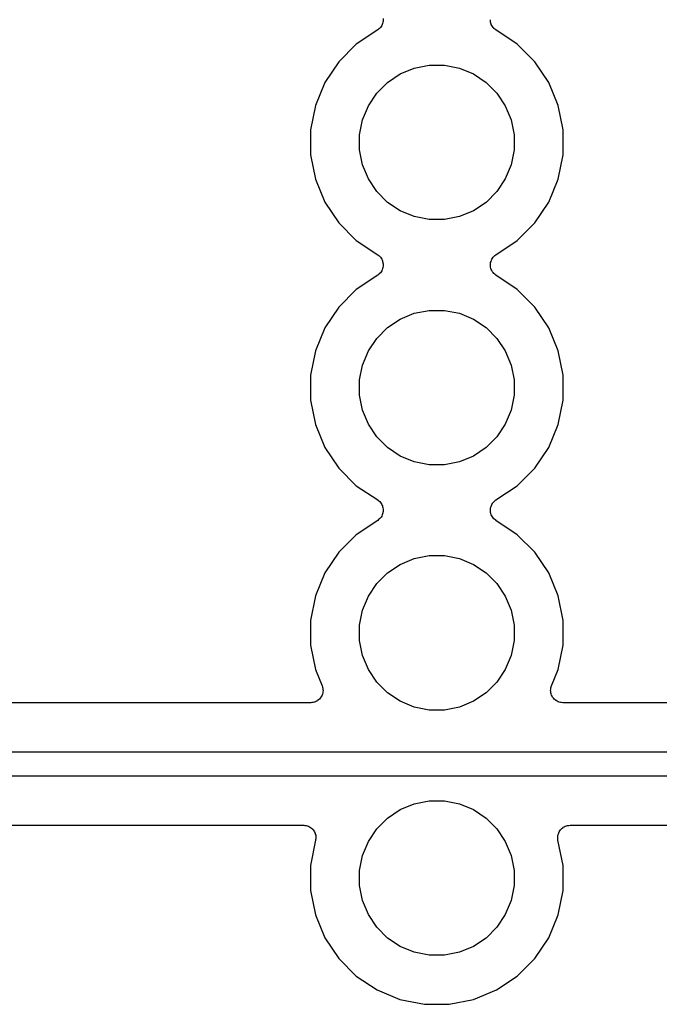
# Model space of a CAD drawing. Extents: x 2.6 to 14.5, y -8.4 to -1.4.
# Tile 18 of 43: x 9.033 to 9.294, y -6.939 to -6.537. Entities that reach past the tile are written whole.
import ezdxf

# ---------------------------------------------------------------- set-up
doc = ezdxf.new("R2010")
doc.units = 0
doc.header["$MEASUREMENT"] = 0
doc.layers.add('BLACK', color=7, linetype='CONTINUOUS')

msp = doc.modelspace()

# ---------------------------------------------------------------- linework, layer by layer
at = {"layer": 'BLACK', "linetype": 'CONTINUOUS'}
for p, q in [((9.1811, -6.53655), (9.18114, -6.53702)), ((9.17965, -6.54056), (9.17928, -6.54086)), ((9.17966, -6.54055), (9.17965, -6.54056)), ((9.17967, -6.54054), (9.17966, -6.54055)), ((9.17997, -6.54018), (9.17967, -6.54054)), ((9.18028, -6.53981), (9.17997, -6.54018)), ((9.18029, -6.53979), (9.18028, -6.5398)), ((9.18028, -6.5398), (9.18028, -6.53981)), ((9.18052, -6.53937), (9.18029, -6.53979)), ((9.18074, -6.53895), (9.18052, -6.53937)), ((9.18075, -6.53894), (9.18074, -6.53895)), ((9.18089, -6.53847), (9.18075, -6.53893)), ((9.18075, -6.53893), (9.18075, -6.53894)), ((9.18104, -6.53802), (9.18089, -6.53847)), ((9.18109, -6.53752), (9.18104, -6.53799)), ((9.18104, -6.53799), (9.18104, -6.53801)), ((9.18104, -6.53801), (9.18104, -6.53802)), ((9.18114, -6.53705), (9.18109, -6.53752)), ((9.18114, -6.53702), (9.18114, -6.53703)), ((9.18114, -6.53703), (9.18114, -6.53705)), ((9.22486, -6.53698), (9.22486, -6.53697)), ((9.2249, -6.53745), (9.22486, -6.53698)), ((9.22495, -6.53792), (9.2249, -6.53745)), ((9.22495, -6.53794), (9.22495, -6.53792)), ((9.22495, -6.53795), (9.22495, -6.53794)), ((9.22509, -6.53841), (9.22495, -6.53795)), ((9.22522, -6.53886), (9.22509, -6.53841)), ((9.22523, -6.53887), (9.22522, -6.53886)), ((9.22523, -6.53889), (9.22523, -6.53887)), ((9.22545, -6.53931), (9.22523, -6.53889)), ((9.22567, -6.53973), (9.22545, -6.53931)), ((9.22568, -6.53974), (9.22567, -6.53973)), ((9.22568, -6.53975), (9.22568, -6.53974)), ((9.22598, -6.54011), (9.22568, -6.53975)), ((9.22628, -6.54049), (9.22598, -6.54011)), ((9.22629, -6.5405), (9.22628, -6.54049)), ((9.2263, -6.54051), (9.22629, -6.5405)), ((9.22666, -6.54081), (9.2263, -6.54051)), ((9.22702, -6.54112), (9.22666, -6.54081)), ((9.17892, -6.54116), (9.17017, -6.547)), ((9.17928, -6.54086), (9.17892, -6.54116)), ((9.22705, -6.54113), (9.22702, -6.54112)), ((9.22708, -6.54116), (9.22705, -6.54113)), ((9.22705, -6.54113), (9.22705, -6.54113)), ((9.22705, -6.54113), (9.22705, -6.54113)), ((9.23583, -6.547), (9.22708, -6.54116)), ((9.17017, -6.547), (9.163, -6.55417)), ((9.243, -6.55417), (9.23583, -6.547)), ((9.163, -6.55417), (9.15736, -6.56261)), ((9.18808, -6.55909), (9.19381, -6.55671)), ((9.19381, -6.55671), (9.1999, -6.5555)), ((9.1999, -6.5555), (9.2061, -6.5555)), ((9.2061, -6.5555), (9.21219, -6.55671)), ((9.21219, -6.55671), (9.21792, -6.55909)), ((9.24864, -6.56261), (9.243, -6.55417)), ((9.18292, -6.56254), (9.18808, -6.55909)), ((9.21792, -6.55909), (9.22308, -6.56254)), ((9.15736, -6.56261), (9.15348, -6.57198)), ((9.17854, -6.56692), (9.18292, -6.56254)), ((9.22308, -6.56254), (9.22746, -6.56692)), ((9.25252, -6.57198), (9.24864, -6.56261)), ((9.17509, -6.57208), (9.17854, -6.56692)), ((9.22746, -6.56692), (9.23091, -6.57208)), ((9.15348, -6.57198), (9.1515, -6.58193)), ((9.17271, -6.57781), (9.17509, -6.57208)), ((9.23091, -6.57208), (9.23329, -6.57781)), ((9.2545, -6.58193), (9.25252, -6.57198)), ((9.1715, -6.5839), (9.17271, -6.57781)), ((9.23329, -6.57781), (9.2345, -6.5839)), ((9.1515, -6.58193), (9.1515, -6.59207)), ((9.1715, -6.5901), (9.1715, -6.5839)), ((9.2345, -6.5839), (9.2345, -6.5901)), ((9.2545, -6.59207), (9.2545, -6.58193)), ((9.1515, -6.59207), (9.15348, -6.60202)), ((9.17271, -6.59619), (9.1715, -6.5901)), ((9.2345, -6.5901), (9.23329, -6.59619)), ((9.25252, -6.60202), (9.2545, -6.59207)), ((9.17509, -6.60192), (9.17271, -6.59619)), ((9.23329, -6.59619), (9.23091, -6.60192)), ((9.15348, -6.60202), (9.15736, -6.61139)), ((9.17854, -6.60708), (9.17509, -6.60192)), ((9.23091, -6.60192), (9.22746, -6.60708)), ((9.24864, -6.61139), (9.25252, -6.60202)), ((9.18292, -6.61146), (9.17854, -6.60708)), ((9.22746, -6.60708), (9.22308, -6.61146)), ((9.15736, -6.61139), (9.163, -6.61983)), ((9.18808, -6.61491), (9.18292, -6.61146)), ((9.22308, -6.61146), (9.21792, -6.61491)), ((9.243, -6.61983), (9.24864, -6.61139)), ((9.19381, -6.61729), (9.18808, -6.61491)), ((9.21792, -6.61491), (9.21219, -6.61729)), ((9.163, -6.61983), (9.17017, -6.627)), ((9.1999, -6.6185), (9.19381, -6.61729)), ((9.2061, -6.6185), (9.1999, -6.6185)), ((9.21219, -6.61729), (9.2061, -6.6185)), ((9.23583, -6.627), (9.243, -6.61983)), ((9.17017, -6.627), (9.17892, -6.63284)), ((9.22708, -6.63284), (9.23583, -6.627)), ((9.17892, -6.63284), (9.17895, -6.63287)), ((9.17895, -6.63287), (9.17895, -6.63287)), ((9.17895, -6.63287), (9.17895, -6.63287)), ((9.17895, -6.63287), (9.17898, -6.63288)), ((9.17898, -6.63288), (9.17934, -6.63319)), ((9.17934, -6.63319), (9.1797, -6.63349)), ((9.22635, -6.63344), (9.22671, -6.63315)), ((9.22671, -6.63315), (9.22708, -6.63284)), ((9.1797, -6.63349), (9.17971, -6.6335)), ((9.17971, -6.6335), (9.17972, -6.63351)), ((9.17972, -6.63351), (9.18002, -6.63388)), ((9.18002, -6.63388), (9.18032, -6.63425)), ((9.18032, -6.63425), (9.18032, -6.63426)), ((9.18032, -6.63426), (9.18033, -6.63427)), ((9.18033, -6.63427), (9.18055, -6.63469)), ((9.18055, -6.63469), (9.18077, -6.63511)), ((9.18077, -6.63511), (9.18077, -6.63513)), ((9.18077, -6.63513), (9.18078, -6.63514)), ((9.18078, -6.63514), (9.18091, -6.63559)), ((9.18091, -6.63559), (9.18105, -6.63605)), ((9.18105, -6.63605), (9.18105, -6.63606)), ((9.18105, -6.63606), (9.18105, -6.63608)), ((9.18105, -6.63608), (9.1811, -6.63655)), ((9.18114, -6.63705), (9.18109, -6.63752)), ((9.1811, -6.63655), (9.18114, -6.63702)), ((9.18114, -6.63702), (9.18114, -6.63703)), ((9.18114, -6.63703), (9.18114, -6.63705)), ((9.22486, -6.63695), (9.22491, -6.63648)), ((9.22486, -6.63697), (9.22486, -6.63695)), ((9.22486, -6.63698), (9.22486, -6.63697)), ((9.2249, -6.63745), (9.22486, -6.63698)), ((9.22491, -6.63648), (9.22496, -6.63601)), ((9.22496, -6.63598), (9.22511, -6.63553)), ((9.22496, -6.63599), (9.22496, -6.63598)), ((9.22496, -6.63601), (9.22496, -6.63599)), ((9.22511, -6.63553), (9.22525, -6.63507)), ((9.22525, -6.63506), (9.22526, -6.63505)), ((9.22525, -6.63507), (9.22525, -6.63506)), ((9.22526, -6.63505), (9.22548, -6.63463)), ((9.22548, -6.63463), (9.22571, -6.63421)), ((9.22571, -6.63421), (9.22572, -6.6342)), ((9.22572, -6.63419), (9.22603, -6.63383)), ((9.22572, -6.6342), (9.22572, -6.63419)), ((9.22603, -6.63383), (9.22633, -6.63346)), ((9.22633, -6.63346), (9.22634, -6.63345)), ((9.22634, -6.63345), (9.22635, -6.63344)), ((9.17892, -6.64116), (9.17017, -6.647)), ((9.17928, -6.64086), (9.17892, -6.64116)), ((9.17965, -6.64056), (9.17928, -6.64086)), ((9.17966, -6.64055), (9.17965, -6.64056)), ((9.17967, -6.64054), (9.17966, -6.64055)), ((9.17997, -6.64018), (9.17967, -6.64054)), ((9.18028, -6.63981), (9.17997, -6.64018)), ((9.18029, -6.63979), (9.18028, -6.6398)), ((9.18028, -6.6398), (9.18028, -6.63981)), ((9.18052, -6.63937), (9.18029, -6.63979)), ((9.18074, -6.63895), (9.18052, -6.63937)), ((9.18075, -6.63894), (9.18074, -6.63895)), ((9.18089, -6.63847), (9.18075, -6.63893)), ((9.18075, -6.63893), (9.18075, -6.63894)), ((9.18104, -6.63802), (9.18089, -6.63847)), ((9.18109, -6.63752), (9.18104, -6.63799)), ((9.18104, -6.63799), (9.18104, -6.63801)), ((9.18104, -6.63801), (9.18104, -6.63802)), ((9.22495, -6.63792), (9.2249, -6.63745)), ((9.22495, -6.63794), (9.22495, -6.63792)), ((9.22495, -6.63795), (9.22495, -6.63794)), ((9.22509, -6.63841), (9.22495, -6.63795)), ((9.22522, -6.63886), (9.22509, -6.63841)), ((9.22523, -6.63887), (9.22522, -6.63886)), ((9.22523, -6.63889), (9.22523, -6.63887)), ((9.22545, -6.63931), (9.22523, -6.63889)), ((9.22567, -6.63973), (9.22545, -6.63931)), ((9.22568, -6.63974), (9.22567, -6.63973)), ((9.22568, -6.63975), (9.22568, -6.63974)), ((9.22598, -6.64011), (9.22568, -6.63975)), ((9.22628, -6.64049), (9.22598, -6.64011)), ((9.22629, -6.6405), (9.22628, -6.64049)), ((9.2263, -6.64051), (9.22629, -6.6405)), ((9.22666, -6.64081), (9.2263, -6.64051)), ((9.22702, -6.64112), (9.22666, -6.64081)), ((9.22705, -6.64113), (9.22702, -6.64112)), ((9.22708, -6.64116), (9.22705, -6.64113)), ((9.22705, -6.64113), (9.22705, -6.64113)), ((9.22705, -6.64113), (9.22705, -6.64113)), ((9.23583, -6.647), (9.22708, -6.64116)), ((9.17017, -6.647), (9.163, -6.65417)), ((9.243, -6.65417), (9.23583, -6.647)), ((9.163, -6.65417), (9.15736, -6.66261)), ((9.18808, -6.65909), (9.19381, -6.65671)), ((9.19381, -6.65671), (9.1999, -6.6555)), ((9.1999, -6.6555), (9.2061, -6.6555)), ((9.2061, -6.6555), (9.21219, -6.65671)), ((9.21219, -6.65671), (9.21792, -6.65909)), ((9.24864, -6.66261), (9.243, -6.65417)), ((9.18292, -6.66254), (9.18808, -6.65909)), ((9.21792, -6.65909), (9.22308, -6.66254)), ((9.15736, -6.66261), (9.15348, -6.67198)), ((9.17854, -6.66692), (9.18292, -6.66254)), ((9.22308, -6.66254), (9.22746, -6.66692)), ((9.25252, -6.67198), (9.24864, -6.66261)), ((9.17509, -6.67208), (9.17854, -6.66692)), ((9.22746, -6.66692), (9.23091, -6.67208)), ((9.15348, -6.67198), (9.1515, -6.68193)), ((9.17271, -6.67781), (9.17509, -6.67208)), ((9.23091, -6.67208), (9.23329, -6.67781)), ((9.2545, -6.68193), (9.25252, -6.67198)), ((9.1715, -6.6839), (9.17271, -6.67781)), ((9.23329, -6.67781), (9.2345, -6.6839)), ((9.1515, -6.68193), (9.1515, -6.69207)), ((9.1715, -6.6901), (9.1715, -6.6839)), ((9.2345, -6.6839), (9.2345, -6.6901)), ((9.2545, -6.69207), (9.2545, -6.68193)), ((9.1515, -6.69207), (9.15348, -6.70202)), ((9.17271, -6.69619), (9.1715, -6.6901)), ((9.2345, -6.6901), (9.23329, -6.69619)), ((9.25252, -6.70202), (9.2545, -6.69207)), ((9.17509, -6.70192), (9.17271, -6.69619)), ((9.23329, -6.69619), (9.23091, -6.70192)), ((9.15348, -6.70202), (9.15736, -6.71139)), ((9.17854, -6.70708), (9.17509, -6.70192)), ((9.23091, -6.70192), (9.22746, -6.70708)), ((9.24864, -6.71139), (9.25252, -6.70202)), ((9.18292, -6.71146), (9.17854, -6.70708)), ((9.22746, -6.70708), (9.22308, -6.71146)), ((9.15736, -6.71139), (9.163, -6.71983)), ((9.18808, -6.71491), (9.18292, -6.71146)), ((9.22308, -6.71146), (9.21792, -6.71491)), ((9.243, -6.71983), (9.24864, -6.71139)), ((9.19381, -6.71729), (9.18808, -6.71491)), ((9.1999, -6.7185), (9.19381, -6.71729)), ((9.21219, -6.71729), (9.2061, -6.7185)), ((9.21792, -6.71491), (9.21219, -6.71729)), ((9.163, -6.71983), (9.17017, -6.727)), ((9.2061, -6.7185), (9.1999, -6.7185)), ((9.23583, -6.727), (9.243, -6.71983)), ((9.17017, -6.727), (9.17892, -6.73284)), ((9.22708, -6.73284), (9.23583, -6.727)), ((9.17892, -6.73284), (9.17895, -6.73287)), ((9.17895, -6.73287), (9.17895, -6.73287)), ((9.17895, -6.73287), (9.17895, -6.73287)), ((9.17895, -6.73287), (9.17898, -6.73288)), ((9.17898, -6.73288), (9.17934, -6.73319)), ((9.17934, -6.73319), (9.1797, -6.73349)), ((9.1797, -6.73349), (9.17971, -6.7335)), ((9.17971, -6.7335), (9.17972, -6.73351)), ((9.17972, -6.73351), (9.18002, -6.73388)), ((9.22603, -6.73383), (9.22633, -6.73346)), ((9.22633, -6.73346), (9.22634, -6.73345)), ((9.22634, -6.73345), (9.22635, -6.73344)), ((9.22635, -6.73344), (9.22671, -6.73315)), ((9.22671, -6.73315), (9.22708, -6.73284)), ((9.18002, -6.73388), (9.18032, -6.73425)), ((9.18032, -6.73425), (9.18032, -6.73426)), ((9.18032, -6.73426), (9.18033, -6.73427)), ((9.18033, -6.73427), (9.18055, -6.73469)), ((9.18055, -6.73469), (9.18077, -6.73511)), ((9.18077, -6.73511), (9.18077, -6.73513)), ((9.18077, -6.73513), (9.18078, -6.73514)), ((9.18078, -6.73514), (9.18091, -6.73559)), ((9.18091, -6.73559), (9.18105, -6.73605)), ((9.18109, -6.73752), (9.18104, -6.73799)), ((9.18105, -6.73605), (9.18105, -6.73606)), ((9.18105, -6.73606), (9.18105, -6.73608)), ((9.18105, -6.73608), (9.1811, -6.73655)), ((9.18114, -6.73705), (9.18109, -6.73752)), ((9.1811, -6.73655), (9.18114, -6.73702)), ((9.18114, -6.73702), (9.18114, -6.73703)), ((9.18114, -6.73703), (9.18114, -6.73705)), ((9.22486, -6.73695), (9.22491, -6.73648)), ((9.22486, -6.73697), (9.22486, -6.73695)), ((9.22486, -6.73698), (9.22486, -6.73697)), ((9.2249, -6.73745), (9.22486, -6.73698)), ((9.22495, -6.73792), (9.2249, -6.73745)), ((9.22491, -6.73648), (9.22496, -6.73601)), ((9.22496, -6.73598), (9.22511, -6.73553)), ((9.22496, -6.73599), (9.22496, -6.73598)), ((9.22496, -6.73601), (9.22496, -6.73599)), ((9.22511, -6.73553), (9.22525, -6.73507)), ((9.22525, -6.73506), (9.22526, -6.73505)), ((9.22525, -6.73507), (9.22525, -6.73506)), ((9.22526, -6.73505), (9.22548, -6.73463)), ((9.22548, -6.73463), (9.22571, -6.73421)), ((9.22571, -6.73421), (9.22572, -6.7342)), ((9.22572, -6.73419), (9.22603, -6.73383)), ((9.22572, -6.7342), (9.22572, -6.73419)), ((9.17892, -6.74116), (9.17017, -6.747)), ((9.17928, -6.74086), (9.17892, -6.74116)), ((9.17965, -6.74056), (9.17928, -6.74086)), ((9.17966, -6.74055), (9.17965, -6.74056)), ((9.17967, -6.74054), (9.17966, -6.74055)), ((9.17997, -6.74018), (9.17967, -6.74054)), ((9.18028, -6.73981), (9.17997, -6.74018)), ((9.18029, -6.73979), (9.18028, -6.7398)), ((9.18028, -6.7398), (9.18028, -6.73981)), ((9.18052, -6.73937), (9.18029, -6.73979)), ((9.18074, -6.73895), (9.18052, -6.73937)), ((9.18075, -6.73894), (9.18074, -6.73895)), ((9.18089, -6.73847), (9.18075, -6.73893)), ((9.18075, -6.73893), (9.18075, -6.73894)), ((9.18104, -6.73802), (9.18089, -6.73847)), ((9.18104, -6.73799), (9.18104, -6.73801)), ((9.18104, -6.73801), (9.18104, -6.73802)), ((9.22495, -6.73794), (9.22495, -6.73792)), ((9.22495, -6.73795), (9.22495, -6.73794)), ((9.22509, -6.73841), (9.22495, -6.73795)), ((9.22522, -6.73886), (9.22509, -6.73841)), ((9.22523, -6.73887), (9.22522, -6.73886)), ((9.22523, -6.73889), (9.22523, -6.73887)), ((9.22545, -6.73931), (9.22523, -6.73889)), ((9.22567, -6.73973), (9.22545, -6.73931)), ((9.22568, -6.73974), (9.22567, -6.73973)), ((9.22568, -6.73975), (9.22568, -6.73974)), ((9.22598, -6.74011), (9.22568, -6.73975)), ((9.22628, -6.74049), (9.22598, -6.74011)), ((9.22629, -6.7405), (9.22628, -6.74049)), ((9.2263, -6.74051), (9.22629, -6.7405)), ((9.22666, -6.74081), (9.2263, -6.74051)), ((9.22702, -6.74112), (9.22666, -6.74081)), ((9.22705, -6.74113), (9.22702, -6.74112)), ((9.22708, -6.74116), (9.22705, -6.74113)), ((9.22705, -6.74113), (9.22705, -6.74113)), ((9.22705, -6.74113), (9.22705, -6.74113)), ((9.23583, -6.747), (9.22708, -6.74116)), ((9.17017, -6.747), (9.163, -6.75417)), ((9.243, -6.75417), (9.23583, -6.747)), ((9.163, -6.75417), (9.15736, -6.76261)), ((9.18808, -6.75909), (9.19381, -6.75671)), ((9.19381, -6.75671), (9.1999, -6.7555)), ((9.1999, -6.7555), (9.2061, -6.7555)), ((9.2061, -6.7555), (9.21219, -6.75671)), ((9.21219, -6.75671), (9.21792, -6.75909)), ((9.24864, -6.76261), (9.243, -6.75417)), ((9.18292, -6.76254), (9.18808, -6.75909)), ((9.21792, -6.75909), (9.22308, -6.76254)), ((9.15736, -6.76261), (9.15348, -6.77198)), ((9.17854, -6.76692), (9.18292, -6.76254)), ((9.22308, -6.76254), (9.22746, -6.76692)), ((9.25252, -6.77198), (9.24864, -6.76261)), ((9.17509, -6.77208), (9.17854, -6.76692)), ((9.22746, -6.76692), (9.23091, -6.77208)), ((9.15348, -6.77198), (9.1515, -6.78193)), ((9.17271, -6.77781), (9.17509, -6.77208)), ((9.23091, -6.77208), (9.23329, -6.77781)), ((9.2545, -6.78193), (9.25252, -6.77198)), ((9.1715, -6.7839), (9.17271, -6.77781)), ((9.23329, -6.77781), (9.2345, -6.7839)), ((9.1515, -6.78193), (9.1515, -6.79207)), ((9.1715, -6.7901), (9.1715, -6.7839)), ((9.2345, -6.7839), (9.2345, -6.7901)), ((9.2545, -6.79207), (9.2545, -6.78193)), ((9.1515, -6.79207), (9.15348, -6.80202)), ((9.17271, -6.79619), (9.1715, -6.7901)), ((9.2345, -6.7901), (9.23329, -6.79619)), ((9.25252, -6.80202), (9.2545, -6.79207)), ((9.17509, -6.80192), (9.17271, -6.79619)), ((9.23329, -6.79619), (9.23091, -6.80192)), ((9.15348, -6.80202), (9.1562, -6.80859)), ((9.17854, -6.80708), (9.17509, -6.80192)), ((9.23091, -6.80192), (9.22746, -6.80708)), ((9.2498, -6.80859), (9.25252, -6.80202)), ((9.1562, -6.80859), (9.15622, -6.80863)), ((9.15622, -6.80863), (9.15622, -6.80863)), ((9.15622, -6.80863), (9.15622, -6.80863)), ((9.15622, -6.80863), (9.15623, -6.80866)), ((9.15623, -6.80866), (9.15636, -6.80912)), ((9.15636, -6.80912), (9.1565, -6.80957)), ((9.1565, -6.80957), (9.1565, -6.80958)), ((9.1565, -6.80958), (9.1565, -6.80959)), ((9.1565, -6.80959), (9.15654, -6.81007)), ((9.18292, -6.81146), (9.17854, -6.80708)), ((9.22746, -6.80708), (9.22308, -6.81146)), ((9.24946, -6.81), (9.24951, -6.80952)), ((9.24951, -6.80952), (9.24952, -6.80951)), ((9.24952, -6.8095), (9.24966, -6.80905)), ((9.24952, -6.80951), (9.24952, -6.8095)), ((9.24966, -6.80905), (9.2498, -6.80859)), ((9.15541, -6.81369), (9.15511, -6.81405)), ((9.15572, -6.81332), (9.15541, -6.81369)), ((9.15573, -6.8133), (9.15572, -6.81331)), ((9.15572, -6.81331), (9.15572, -6.81332)), ((9.15596, -6.81288), (9.15573, -6.8133)), ((9.15618, -6.81247), (9.15596, -6.81288)), ((9.15619, -6.81245), (9.15618, -6.81247)), ((9.15634, -6.81198), (9.15619, -6.81244)), ((9.15619, -6.81244), (9.15619, -6.81245)), ((9.15648, -6.81153), (9.15634, -6.81198)), ((9.15653, -6.81104), (9.15648, -6.81151)), ((9.15648, -6.81151), (9.15648, -6.81152)), ((9.15648, -6.81152), (9.15648, -6.81153)), ((9.15658, -6.81056), (9.15653, -6.81104)), ((9.15654, -6.81007), (9.15658, -6.81054)), ((9.15658, -6.81054), (9.15658, -6.81055)), ((9.15658, -6.81055), (9.15658, -6.81056)), ((9.18808, -6.81491), (9.18292, -6.81146)), ((9.22308, -6.81146), (9.21792, -6.81491)), ((9.24942, -6.81047), (9.24946, -6.81)), ((9.24942, -6.81048), (9.24942, -6.81047)), ((9.24942, -6.8105), (9.24942, -6.81048)), ((9.24946, -6.81097), (9.24942, -6.8105)), ((9.2495, -6.81144), (9.24946, -6.81097)), ((9.24951, -6.81145), (9.2495, -6.81144)), ((9.24951, -6.81147), (9.24951, -6.81145)), ((9.24965, -6.81192), (9.24951, -6.81147)), ((9.24978, -6.81238), (9.24965, -6.81192)), ((9.24979, -6.81239), (9.24978, -6.81238)), ((9.24979, -6.8124), (9.24979, -6.81239)), ((9.25001, -6.81282), (9.24979, -6.8124)), ((9.25023, -6.81324), (9.25001, -6.81282)), ((9.25024, -6.81325), (9.25023, -6.81324)), ((9.25025, -6.81326), (9.25024, -6.81325)), ((9.25054, -6.81363), (9.25025, -6.81326)), ((9.25084, -6.814), (9.25054, -6.81363)), ((9.15158, -6.8155), (8.83097, -6.8155)), ((9.15205, -6.81546), (9.15158, -6.8155)), ((9.15253, -6.81541), (9.15205, -6.81546)), ((9.15254, -6.81541), (9.15253, -6.81541)), ((9.15256, -6.81541), (9.15254, -6.81541)), ((9.15301, -6.81527), (9.15256, -6.81541)), ((9.15347, -6.81514), (9.15301, -6.81527)), ((9.15348, -6.81513), (9.15347, -6.81514)), ((9.15349, -6.81513), (9.15348, -6.81513)), ((9.15391, -6.8149), (9.15349, -6.81513)), ((9.15433, -6.81468), (9.15391, -6.8149)), ((9.15434, -6.81467), (9.15433, -6.81468)), ((9.15435, -6.81467), (9.15434, -6.81467)), ((9.15472, -6.81437), (9.15435, -6.81467)), ((9.15509, -6.81407), (9.15472, -6.81437)), ((9.1551, -6.81406), (9.15509, -6.81407)), ((9.15511, -6.81405), (9.1551, -6.81406)), ((9.19381, -6.81729), (9.18808, -6.81491)), ((9.1999, -6.8185), (9.19381, -6.81729)), ((9.21219, -6.81729), (9.2061, -6.8185)), ((9.21792, -6.81491), (9.21219, -6.81729)), ((9.25085, -6.81401), (9.25084, -6.814)), ((9.25086, -6.81402), (9.25085, -6.81401)), ((9.25123, -6.81433), (9.25086, -6.81402)), ((9.25159, -6.81463), (9.25123, -6.81433)), ((9.2516, -6.81464), (9.25159, -6.81463)), ((9.25161, -6.81464), (9.2516, -6.81464)), ((9.25203, -6.81487), (9.25161, -6.81464)), ((9.25245, -6.8151), (9.25203, -6.81487)), ((9.25246, -6.8151), (9.25245, -6.8151)), ((9.25247, -6.81511), (9.25246, -6.8151)), ((9.25292, -6.81525), (9.25247, -6.81511)), ((9.25338, -6.81539), (9.25292, -6.81525)), ((9.25339, -6.8154), (9.25338, -6.81539)), ((9.2534, -6.8154), (9.25339, -6.8154)), ((9.25387, -6.81545), (9.2534, -6.8154)), ((9.25435, -6.8155), (9.25387, -6.81545)), ((9.25437, -6.8155), (9.25435, -6.8155)), ((9.25442, -6.8155), (9.25437, -6.8155)), ((9.25437, -6.8155), (9.25437, -6.8155)), ((9.25437, -6.8155), (9.25437, -6.8155)), ((9.41353, -6.8155), (9.25442, -6.8155)), ((9.2061, -6.8185), (9.1999, -6.8185)), ((8.82974, -6.8355), (9.41476, -6.8355)), ((9.41294, -6.8455), (8.83157, -6.8455)), ((9.18808, -6.85909), (9.19381, -6.85671)), ((9.19381, -6.85671), (9.1999, -6.8555)), ((9.1999, -6.8555), (9.2061, -6.8555)), ((9.2061, -6.8555), (9.21219, -6.85671)), ((9.21219, -6.85671), (9.21792, -6.85909)), ((9.18292, -6.86254), (9.18808, -6.85909)), ((9.21792, -6.85909), (9.22308, -6.86254)), ((8.84192, -6.8655), (9.14868, -6.8655)), ((9.14868, -6.8655), (9.14873, -6.8655)), ((9.14873, -6.8655), (9.14873, -6.8655)), ((9.14873, -6.8655), (9.14873, -6.8655)), ((9.14873, -6.8655), (9.14875, -6.8655)), ((9.14875, -6.8655), (9.14923, -6.86556)), ((9.14923, -6.86556), (9.1497, -6.86561)), ((9.1497, -6.86561), (9.14971, -6.86561)), ((9.14971, -6.86561), (9.14972, -6.86561)), ((9.14972, -6.86561), (9.15018, -6.86576)), ((9.15018, -6.86576), (9.15063, -6.8659)), ((9.15063, -6.8659), (9.15064, -6.8659)), ((9.15064, -6.8659), (9.15065, -6.86591)), ((9.15065, -6.86591), (9.15107, -6.86614)), ((9.17854, -6.86692), (9.18292, -6.86254)), ((9.22308, -6.86254), (9.22746, -6.86692)), ((9.25499, -6.8661), (9.25541, -6.86588)), ((9.25541, -6.86588), (9.25542, -6.86588)), ((9.25542, -6.86588), (9.25544, -6.86587)), ((9.25544, -6.86587), (9.25589, -6.86574)), ((9.25589, -6.86574), (9.25635, -6.8656)), ((9.25635, -6.8656), (9.25636, -6.8656)), ((9.25636, -6.8656), (9.25637, -6.86559)), ((9.25637, -6.86559), (9.25685, -6.86555)), ((9.25685, -6.86555), (9.25732, -6.8655)), ((9.25732, -6.8655), (9.40258, -6.8655)), ((9.15107, -6.86614), (9.15149, -6.86636)), ((9.15149, -6.86636), (9.1515, -6.86637)), ((9.1515, -6.86637), (9.15151, -6.86638)), ((9.15151, -6.86638), (9.15187, -6.86668)), ((9.15187, -6.86668), (9.15224, -6.86699)), ((9.15224, -6.86699), (9.15224, -6.867)), ((9.15224, -6.867), (9.15225, -6.86701)), ((9.15225, -6.86701), (9.15256, -6.86738)), ((9.15256, -6.86738), (9.15285, -6.86775)), ((9.15285, -6.86775), (9.15286, -6.86776)), ((9.15286, -6.86776), (9.15287, -6.86777)), ((9.15287, -6.86777), (9.15309, -6.86819)), ((9.15309, -6.86819), (9.15331, -6.86861)), ((9.15331, -6.86861), (9.15331, -6.86862)), ((9.15331, -6.86862), (9.15332, -6.86863)), ((9.15332, -6.86863), (9.15345, -6.86908)), ((9.15345, -6.86908), (9.15359, -6.86954)), ((9.15359, -6.86954), (9.15359, -6.86956)), ((9.15359, -6.86956), (9.15359, -6.86957)), ((9.15359, -6.86957), (9.15364, -6.87004)), ((9.15364, -6.87004), (9.15368, -6.87051)), ((9.17509, -6.87208), (9.17854, -6.86692)), ((9.22746, -6.86692), (9.23091, -6.87208)), ((9.25232, -6.87044), (9.25237, -6.86997)), ((9.25237, -6.86997), (9.25242, -6.8695)), ((9.25242, -6.86949), (9.25243, -6.86947)), ((9.25242, -6.8695), (9.25242, -6.86949)), ((9.25243, -6.86947), (9.25257, -6.86902)), ((9.25257, -6.86902), (9.25271, -6.86857)), ((9.25271, -6.86856), (9.25272, -6.86854)), ((9.25271, -6.86857), (9.25271, -6.86856)), ((9.25272, -6.86854), (9.25295, -6.86813)), ((9.25295, -6.86813), (9.25317, -6.86771)), ((9.25317, -6.86771), (9.25318, -6.8677)), ((9.25318, -6.8677), (9.25319, -6.86769)), ((9.25319, -6.86769), (9.25349, -6.86732)), ((9.25349, -6.86732), (9.25379, -6.86696)), ((9.25379, -6.86696), (9.2538, -6.86695)), ((9.2538, -6.86695), (9.25381, -6.86694)), ((9.25381, -6.86694), (9.25418, -6.86664)), ((9.25418, -6.86664), (9.25455, -6.86634)), ((9.25455, -6.86634), (9.25456, -6.86633)), ((9.25456, -6.86633), (9.25457, -6.86633)), ((9.25457, -6.86633), (9.25499, -6.8661)), ((9.15357, -6.87154), (9.1515, -6.88193)), ((9.15358, -6.87151), (9.15357, -6.87154)), ((9.15363, -6.87102), (9.15358, -6.87148)), ((9.15358, -6.87148), (9.15358, -6.8715)), ((9.15358, -6.8715), (9.15358, -6.87151)), ((9.15368, -6.87054), (9.15363, -6.87102)), ((9.15368, -6.87051), (9.15368, -6.87053)), ((9.15368, -6.87053), (9.15368, -6.87054)), ((9.17271, -6.87781), (9.17509, -6.87208)), ((9.23091, -6.87208), (9.23329, -6.87781)), ((9.25232, -6.87046), (9.25232, -6.87044)), ((9.25232, -6.87047), (9.25232, -6.87046)), ((9.25236, -6.87094), (9.25232, -6.87047)), ((9.2524, -6.87142), (9.25236, -6.87094)), ((9.25241, -6.87143), (9.2524, -6.87142)), ((9.25241, -6.87144), (9.25241, -6.87143)), ((9.25242, -6.87148), (9.25241, -6.87144)), ((9.25242, -6.8715), (9.25242, -6.87148)), ((9.2545, -6.88193), (9.25242, -6.8715)), ((9.1715, -6.8839), (9.17271, -6.87781)), ((9.23329, -6.87781), (9.2345, -6.8839)), ((9.1515, -6.88193), (9.1515, -6.89207)), ((9.2545, -6.89207), (9.2545, -6.88193)), ((9.1715, -6.8901), (9.1715, -6.8839)), ((9.2345, -6.8839), (9.2345, -6.8901)), ((9.17271, -6.89619), (9.1715, -6.8901)), ((9.2345, -6.8901), (9.23329, -6.89619)), ((9.1515, -6.89207), (9.15348, -6.90202)), ((9.25252, -6.90202), (9.2545, -6.89207)), ((9.17509, -6.90192), (9.17271, -6.89619)), ((9.23329, -6.89619), (9.23091, -6.90192)), ((9.15348, -6.90202), (9.15736, -6.91139)), ((9.17854, -6.90708), (9.17509, -6.90192)), ((9.23091, -6.90192), (9.22746, -6.90708)), ((9.24864, -6.91139), (9.25252, -6.90202)), ((9.18292, -6.91146), (9.17854, -6.90708)), ((9.22746, -6.90708), (9.22308, -6.91146)), ((9.15736, -6.91139), (9.163, -6.91983)), ((9.18808, -6.91491), (9.18292, -6.91146)), ((9.22308, -6.91146), (9.21792, -6.91491)), ((9.243, -6.91983), (9.24864, -6.91139)), ((9.19381, -6.91729), (9.18808, -6.91491)), ((9.1999, -6.9185), (9.19381, -6.91729)), ((9.21219, -6.91729), (9.2061, -6.9185)), ((9.21792, -6.91491), (9.21219, -6.91729)), ((9.163, -6.91983), (9.17017, -6.927)), ((9.2061, -6.9185), (9.1999, -6.9185)), ((9.23583, -6.927), (9.243, -6.91983)), ((9.17017, -6.927), (9.17861, -6.93264)), ((9.22739, -6.93264), (9.23583, -6.927)), ((9.17861, -6.93264), (9.18798, -6.93652)), ((9.21802, -6.93652), (9.22739, -6.93264)), ((9.18798, -6.93652), (9.19793, -6.9385)), ((9.20807, -6.9385), (9.21802, -6.93652)), ((9.19793, -6.9385), (9.20807, -6.9385))]:
    msp.add_line(p, q, dxfattribs=at)

doc.saveas('drawing.dxf')
